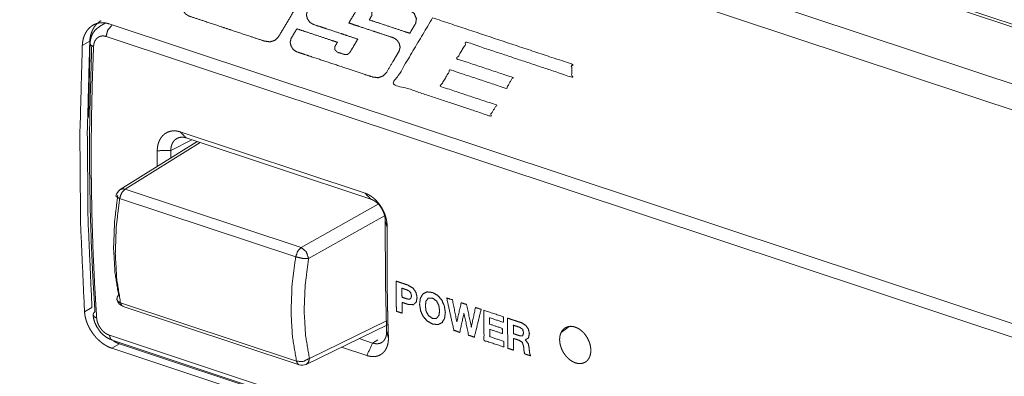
# Model space of a CAD drawing. Header units: millimetres. Extents: x 0 to 2122, y 0 to 1639.
# Tile 24 of 75: x 1189 to 1241, y 1249 to 1267. Entities that reach past the tile are written whole.
import ezdxf

# ---------------------------------------------------------------- set-up
doc = ezdxf.new("R2010")
doc.units = ezdxf.units.MM
doc.layers.add('1', color=7, linetype='Continuous', true_color=0xffffff)

msp = doc.modelspace()

# ---------------------------------------------------------------- linework, layer by layer
at = {"layer": '1', "color": 7, "linetype": 'Continuous', "lineweight": 13}
for p, q in [((1518.633, 1175.248), (1189.516, 1284.512)), ((1518.31, 1175.202), (1189.193, 1284.466)), ((1514.907, 1173.322), (1185.79, 1282.586)), ((1514.248, 1172.169), (1185.131, 1281.434)), ((1193.576, 1267.296), (1193.272, 1267.114)), ((1306.183, 1229.938), (1193.781, 1267.255)), ((1192.761, 1266.331), (1192.367, 1266.113)), ((1192.775, 1266.459), (1192.69, 1262.316)), ((1306.222, 1229.205), (1193.623, 1266.587)), ((1198.151, 1261.127), (1197.046, 1260.565)), ((1197.544, 1261.541), (1207.317, 1258.297)), ((1207.63, 1257.98), (1197.858, 1261.225)), ((1198.393, 1260.991), (1194.377, 1258.491)), ((1198.593, 1260.981), (1194.629, 1258.513)), ((1197.046, 1260.565), (1197.042, 1260.151)), ((1198.393, 1260.991), (1198.467, 1261.022)), ((1194.629, 1258.513), (1203.937, 1255.423)), ((1203.65, 1254.934), (1194.342, 1258.024)), ((1203.937, 1255.423), (1208.012, 1257.71)), ((1208.348, 1257.094), (1204.333, 1254.842)), ((1192.484, 1252.029), (1192.878, 1252.246)), ((1194.388, 1252.499), (1203.695, 1249.409)), ((1194.527, 1252.311), (1203.835, 1249.221)), ((1204.211, 1249.246), (1208.506, 1251.338)), ((1204.377, 1249.561), (1208.45, 1251.544)), ((1217.684, 1250.923), (1218.108, 1251.241)), ((1193.803, 1250.785), (1306.402, 1213.403)), ((1194.338, 1250.33), (1193.923, 1250.101)), ((1193.953, 1250.522), (1306.552, 1213.14)), ((1306.741, 1213.014), (1194.338, 1250.33)), ((1207.414, 1249.713), (1206.079, 1250.156)), ((1207.011, 1250.61), (1207.719, 1250.375)), ((1207.719, 1250.375), (1208.003, 1250.545)), ((1306.326, 1212.784), (1193.923, 1250.101))]:
    msp.add_line(p, q, dxfattribs=at)
for centre, start, end in [((1194.641, 1258.066), 121.9076, 170.8728), ((1194.685, 1252.786), 192.3211, 251.6343), ((1203.992, 1249.696), 251.6343, 295.9626)]:
    msp.add_arc(centre, 0.5, start, end, dxfattribs=at)
for points, knots in [([(1203.978, 1269.868), (1203.832, 1269.917), (1203.179, 1270.133), (1202.239, 1270.445), (1201.732, 1270.614), (1200.787, 1270.927), (1200.406, 1271.054), (1199.973, 1271.198), (1199.684, 1271.235), (1199.425, 1271.155), (1199.229, 1270.957), (1198.988, 1270.552), (1198.792, 1270.221), (1198.337, 1269.453), (1198.115, 1269.079), (1197.773, 1268.502), (1197.69, 1268.362), (1197.645, 1268.169), (1197.698, 1267.962), (1197.822, 1267.782), (1197.993, 1267.672), (1198.135, 1267.625), (1198.78, 1267.411), (1199.717, 1267.1), (1200.224, 1266.931), (1201.173, 1266.616), (1201.845, 1266.393), (1202.006, 1266.34), (1202.311, 1266.303), (1202.567, 1266.392), (1202.749, 1266.582), (1202.984, 1266.978), (1203.404, 1267.686), (1203.86, 1268.456), (1204.204, 1269.035), (1204.286, 1269.175), (1204.324, 1269.434), (1204.205, 1269.699), (1203.978, 1269.868)], [0, 0, 0.008658, 0.047211, 0.102804, 0.132769, 0.188587, 0.211065, 0.236695, 0.253011, 0.268241, 0.283884, 0.31029, 0.331901, 0.381924, 0.406331, 0.443918, 0.453096, 0.464195, 0.476171, 0.488419, 0.499803, 0.508187, 0.546309, 0.601702, 0.631667, 0.687728, 0.727415, 0.736912, 0.754173, 0.769339, 0.784132, 0.80993, 0.85611, 0.906286, 0.944064, 0.953182, 0.967871, 0.984122, 1, 1]), ([(1205.675, 1269.305), (1205.372, 1269.34), (1205.119, 1269.249), (1204.937, 1269.057), (1204.602, 1268.491), (1204.411, 1268.167), (1204.266, 1267.924), (1204.218, 1267.729), (1204.269, 1267.522), (1204.394, 1267.343), (1204.568, 1267.232), (1204.969, 1267.099), (1205.294, 1266.991), (1206.031, 1266.747), (1206.378, 1266.632), (1206.862, 1266.471), (1206.935, 1266.447), (1206.807, 1266.231), (1206.586, 1265.859), (1206.517, 1265.742), (1206.388, 1265.632), (1206.217, 1265.637), (1205.849, 1265.759), (1205.722, 1265.889), (1205.718, 1266.046), (1205.773, 1266.141), (1205.831, 1266.237), (1205.857, 1266.28), (1205.784, 1266.305), (1205.586, 1266.37), (1204.962, 1266.577), (1204.268, 1266.808), (1203.785, 1266.968), (1203.712, 1266.993), (1203.684, 1266.946), (1203.612, 1266.825), (1203.406, 1266.476), (1203.358, 1266.277), (1203.41, 1266.066), (1203.534, 1265.886), (1203.705, 1265.776), (1204.118, 1265.639), (1204.491, 1265.515), (1205.429, 1265.204), (1206.43, 1264.871), (1207.268, 1264.593), (1207.714, 1264.445), (1208.017, 1264.407), (1208.275, 1264.497), (1208.465, 1264.7), (1208.792, 1265.255), (1208.975, 1265.565), (1209.121, 1265.81), (1209.174, 1266.016), (1209.124, 1266.227), (1208.999, 1266.405), (1208.828, 1266.514), (1208.682, 1266.563), (1208.105, 1266.754), (1207.74, 1266.875), (1207.02, 1267.114), (1206.732, 1267.21), (1206.462, 1267.3), (1206.599, 1267.531), (1206.828, 1267.918), (1206.892, 1268.025), (1207.007, 1268.115), (1207.182, 1268.111), (1207.551, 1267.988), (1207.678, 1267.861), (1207.686, 1267.714), (1207.631, 1267.62), (1207.569, 1267.516), (1207.54, 1267.467), (1207.613, 1267.442), (1208.095, 1267.282), (1208.789, 1267.052), (1209.412, 1266.845), (1209.682, 1266.756), (1209.797, 1266.948), (1209.999, 1267.288), (1210.032, 1267.533), (1209.919, 1267.798), (1209.692, 1267.971), (1209.544, 1268.02), (1208.892, 1268.237), (1208.445, 1268.385), (1207.448, 1268.716), (1206.504, 1269.03), (1205.835, 1269.251), (1205.675, 1269.305)], [0, 0, 0.009809, 0.018434, 0.02692, 0.048032, 0.06009, 0.069162, 0.075613, 0.082462, 0.089466, 0.096077, 0.109621, 0.120622, 0.145547, 0.157258, 0.173643, 0.176106, 0.184143, 0.198034, 0.202383, 0.207843, 0.213326, 0.22577, 0.231608, 0.236659, 0.240188, 0.243772, 0.24541, 0.247896, 0.254563, 0.275658, 0.299139, 0.315457, 0.317944, 0.319691, 0.324205, 0.337208, 0.343793, 0.350742, 0.357783, 0.364294, 0.378263, 0.390883, 0.422576, 0.456441, 0.484772, 0.499854, 0.509661, 0.518404, 0.527335, 0.548004, 0.55955, 0.568695, 0.575522, 0.58248, 0.589475, 0.595985, 0.600925, 0.620435, 0.632783, 0.657105, 0.666861, 0.675997, 0.68463, 0.69905, 0.703056, 0.707755, 0.713366, 0.725845, 0.731605, 0.736329, 0.739807, 0.743695, 0.745535, 0.74802, 0.764319, 0.787768, 0.808836, 0.817977, 0.825156, 0.837863, 0.845788, 0.855027, 0.864204, 0.869209, 0.891238, 0.906359, 0.940051, 0.972, 0.99459, 1, 1]), ([(1192.367, 1266.113), (1192.38, 1266.266), (1192.406, 1266.412), (1192.424, 1266.482), (1192.445, 1266.552), (1192.457, 1266.585), (1192.469, 1266.619), (1192.482, 1266.652), (1192.496, 1266.684), (1192.559, 1266.805), (1192.632, 1266.916), (1192.652, 1266.942), (1192.673, 1266.967), (1192.695, 1266.992), (1192.717, 1267.015), (1192.763, 1267.06), (1192.811, 1267.102), (1192.913, 1267.174), (1193.022, 1267.232), (1193.051, 1267.244), (1193.08, 1267.256), (1193.11, 1267.266), (1193.14, 1267.275), (1193.2, 1267.291), (1193.261, 1267.303), (1193.324, 1267.311), (1193.387, 1267.315), (1193.419, 1267.315), (1193.452, 1267.315), (1193.484, 1267.313), (1193.517, 1267.311), (1193.649, 1267.291), (1193.781, 1267.255)], [0, 0, 0.071668, 0.141013, 0.175, 0.208673, 0.225369, 0.242014, 0.258519, 0.274887, 0.338682, 0.400679, 0.415948, 0.431193, 0.446427, 0.46161, 0.491602, 0.52121, 0.579507, 0.637513, 0.652123, 0.666736, 0.681334, 0.695896, 0.725008, 0.754171, 0.783539, 0.813198, 0.828174, 0.843266, 0.858526, 0.873894, 0.936046, 1, 1]), ([(1192.761, 1266.331), (1192.763, 1266.353), (1192.764, 1266.365), (1192.764, 1266.377), (1192.767, 1266.401), (1192.769, 1266.427), (1192.771, 1266.44), (1192.772, 1266.454), (1192.774, 1266.468), (1192.776, 1266.481), (1192.778, 1266.496), (1192.78, 1266.51), (1192.783, 1266.525), (1192.785, 1266.54), (1192.788, 1266.555), (1192.791, 1266.57), (1192.794, 1266.586), (1192.797, 1266.601), (1192.801, 1266.617), (1192.805, 1266.633), (1192.814, 1266.669), (1192.823, 1266.705), (1192.834, 1266.74), (1192.845, 1266.775), (1192.858, 1266.809), (1192.87, 1266.842), (1192.884, 1266.875), (1192.898, 1266.907), (1192.931, 1266.973), (1192.968, 1267.037), (1193.002, 1267.091), (1193.039, 1267.141), (1193.082, 1267.195), (1193.128, 1267.244), (1193.173, 1267.288), (1193.22, 1267.328), (1193.272, 1267.367), (1193.326, 1267.403), (1193.36, 1267.423)], [0, 0, 0.017333, 0.026453, 0.035513, 0.054606, 0.074432, 0.084801, 0.095114, 0.105893, 0.116617, 0.127736, 0.138875, 0.150411, 0.161894, 0.17386, 0.185713, 0.197977, 0.210266, 0.222907, 0.235515, 0.264166, 0.29261, 0.320847, 0.34891, 0.376537, 0.404028, 0.431236, 0.458235, 0.515533, 0.57203, 0.620821, 0.669075, 0.721852, 0.773944, 0.82195, 0.869506, 0.919889, 0.969929, 1, 1]), ([(1210.889, 1267.573), (1208.818, 1264.078), (1213.923, 1262.383), (1214.268, 1262.964), (1211.304, 1263.947), (1211.824, 1264.824), (1214.787, 1263.84), (1215.132, 1264.421), (1212.168, 1265.405), (1212.689, 1266.283), (1218.25, 1264.436), (1218.244, 1265.132), (1210.889, 1267.573)], [0, 0, 0.111299, 0.258672, 0.277151, 0.362688, 0.390598, 0.476127, 0.494647, 0.580184, 0.608134, 0.768653, 0.78771, 1, 1]), ([(1193.277, 1267.1), (1193.152, 1267.021), (1193.045, 1266.925), (1192.934, 1266.773), (1192.851, 1266.601), (1192.796, 1266.41), (1192.773, 1266.206)], [0, 0, 0.137226, 0.271279, 0.446482, 0.624519, 0.809039, 1, 1]), ([(1193.922, 1267.168), (1193.717, 1266.932), (1193.623, 1266.587)], [0, 0, 0.465813, 1, 1]), ([(1192.878, 1252.246), (1192.671, 1256.846), (1192.632, 1261.545), (1192.761, 1266.331)], [0, 0, 0.326744, 0.660237, 1, 1]), ([(1193.623, 1266.587), (1193.56, 1266.604), (1193.498, 1266.613), (1193.483, 1266.614), (1193.468, 1266.615), (1193.453, 1266.615), (1193.437, 1266.615), (1193.408, 1266.613), (1193.378, 1266.609), (1193.35, 1266.604), (1193.321, 1266.596), (1193.307, 1266.592), (1193.294, 1266.587), (1193.28, 1266.582), (1193.266, 1266.576), (1193.215, 1266.548), (1193.168, 1266.514), (1193.145, 1266.494), (1193.124, 1266.473), (1193.104, 1266.45), (1193.085, 1266.426), (1193.05, 1266.374), (1193.021, 1266.317), (1193.009, 1266.286), (1192.998, 1266.254), (1192.988, 1266.222), (1192.98, 1266.188), (1192.968, 1266.12), (1192.962, 1266.047)], [0, 0, 0.064101, 0.126331, 0.141734, 0.156947, 0.172062, 0.187095, 0.216725, 0.246036, 0.27516, 0.304229, 0.318777, 0.333353, 0.347919, 0.362523, 0.420362, 0.47856, 0.508069, 0.538039, 0.568414, 0.598945, 0.660844, 0.724723, 0.757655, 0.790984, 0.824664, 0.85875, 0.9282, 1, 1]), ([(1192.367, 1266.113), (1192.238, 1261.327), (1192.277, 1256.629), (1192.484, 1252.029)], [0, 0, 0.339721, 0.673211, 1, 1]), ([(1193.036, 1252.029), (1192.93, 1253.765), (1192.848, 1255.515), (1192.791, 1257.28), (1192.758, 1259.06), (1192.754, 1259.508), (1192.751, 1259.956), (1192.75, 1260.405), (1192.75, 1260.855), (1192.755, 1261.757), (1192.767, 1262.662), (1192.863, 1266.09)], [0, 0, 0.123576, 0.248121, 0.373661, 0.500208, 0.53201, 0.563876, 0.5958, 0.627771, 0.691884, 0.756213, 1, 1]), ([(1192.771, 1266.205), (1192.82, 1266.12), (1192.962, 1266.047)], [0, 0, 0.381496, 1, 1]), ([(1192.962, 1266.047), (1192.896, 1264.207), (1192.855, 1262.379), (1192.844, 1261.47), (1192.839, 1260.564), (1192.839, 1260.111), (1192.84, 1259.66), (1192.843, 1259.21), (1192.847, 1258.76), (1192.88, 1256.971), (1192.937, 1255.197), (1193.019, 1253.438), (1193.126, 1251.694)], [0, 0, 0.128216, 0.255536, 0.318866, 0.381978, 0.413459, 0.444883, 0.476255, 0.507559, 0.632145, 0.755733, 0.878341, 1, 1]), ([(1196.33, 1260.542), (1196.33, 1260.555), (1196.33, 1260.567), (1196.33, 1260.579), (1196.331, 1260.604), (1196.332, 1260.616), (1196.334, 1260.64), (1196.335, 1260.653), (1196.336, 1260.665), (1196.337, 1260.677), (1196.338, 1260.689), (1196.339, 1260.7), (1196.341, 1260.712), (1196.344, 1260.736), (1196.346, 1260.748), (1196.348, 1260.759), (1196.349, 1260.771), (1196.351, 1260.783), (1196.354, 1260.794), (1196.356, 1260.806), (1196.362, 1260.837), (1196.369, 1260.868), (1196.377, 1260.899), (1196.386, 1260.929), (1196.395, 1260.959), (1196.405, 1260.988), (1196.416, 1261.017), (1196.427, 1261.045), (1196.452, 1261.099), (1196.479, 1261.152), (1196.509, 1261.201), (1196.541, 1261.249), (1196.576, 1261.294), (1196.612, 1261.336), (1196.652, 1261.375), (1196.693, 1261.411), (1196.736, 1261.445), (1196.781, 1261.475), (1196.828, 1261.501), (1196.876, 1261.525), (1196.926, 1261.545), (1196.978, 1261.562), (1197.031, 1261.576), (1197.085, 1261.586), (1197.14, 1261.593), (1197.196, 1261.596), (1197.253, 1261.595), (1197.31, 1261.591), (1197.339, 1261.588), (1197.368, 1261.584), (1197.398, 1261.579), (1197.427, 1261.573), (1197.446, 1261.569), (1197.466, 1261.564), (1197.486, 1261.559), (1197.505, 1261.553), (1197.525, 1261.547), (1197.544, 1261.541)], [0, 0, 0.006624, 0.013249, 0.019832, 0.032957, 0.039502, 0.052514, 0.058979, 0.065407, 0.07184, 0.078276, 0.084674, 0.091077, 0.103816, 0.110155, 0.116456, 0.122808, 0.12908, 0.13536, 0.141656, 0.158742, 0.175697, 0.192522, 0.209238, 0.225941, 0.242461, 0.258906, 0.275231, 0.307109, 0.338511, 0.369499, 0.400044, 0.430329, 0.460274, 0.489905, 0.519286, 0.548316, 0.57717, 0.605989, 0.634763, 0.663643, 0.692617, 0.721779, 0.751207, 0.780827, 0.810723, 0.841059, 0.871818, 0.887369, 0.903068, 0.918929, 0.934872, 0.945553, 0.956326, 0.967144, 0.978031, 0.989023, 1, 1]), ([(1197.858, 1261.225), (1197.849, 1261.227), (1197.84, 1261.23), (1197.822, 1261.235), (1197.813, 1261.238), (1197.804, 1261.24), (1197.795, 1261.242), (1197.785, 1261.244), (1197.776, 1261.246), (1197.767, 1261.248), (1197.748, 1261.251), (1197.739, 1261.253), (1197.729, 1261.254), (1197.719, 1261.255), (1197.71, 1261.257), (1197.7, 1261.257), (1197.69, 1261.258), (1197.681, 1261.259), (1197.671, 1261.259), (1197.661, 1261.26), (1197.651, 1261.26), (1197.642, 1261.26), (1197.632, 1261.26), (1197.622, 1261.26), (1197.612, 1261.259), (1197.602, 1261.259), (1197.592, 1261.258), (1197.582, 1261.257), (1197.572, 1261.256), (1197.562, 1261.255), (1197.552, 1261.253), (1197.519, 1261.247), (1197.486, 1261.239), (1197.449, 1261.227), (1197.413, 1261.212), (1197.381, 1261.197), (1197.349, 1261.179), (1197.319, 1261.159), (1197.29, 1261.137), (1197.26, 1261.111), (1197.231, 1261.082), (1197.206, 1261.053), (1197.182, 1261.022), (1197.162, 1260.991), (1197.143, 1260.959), (1197.127, 1260.928), (1197.112, 1260.896), (1197.105, 1260.879), (1197.098, 1260.861), (1197.092, 1260.843), (1197.086, 1260.825), (1197.081, 1260.807), (1197.075, 1260.789), (1197.071, 1260.771), (1197.067, 1260.753), (1197.063, 1260.734), (1197.059, 1260.715), (1197.056, 1260.697), (1197.054, 1260.678), (1197.051, 1260.659), (1197.05, 1260.641), (1197.048, 1260.622), (1197.047, 1260.603), (1197.046, 1260.584), (1197.046, 1260.565)], [0, 0, 0.007477, 0.014934, 0.0299, 0.037475, 0.045035, 0.052627, 0.060204, 0.067898, 0.075512, 0.090928, 0.098614, 0.106346, 0.114136, 0.121909, 0.129735, 0.137556, 0.145432, 0.153234, 0.161163, 0.169091, 0.177016, 0.184941, 0.192935, 0.200934, 0.208943, 0.216957, 0.225048, 0.233153, 0.241281, 0.249418, 0.276587, 0.303609, 0.335074, 0.36651, 0.395432, 0.42436, 0.453396, 0.482579, 0.515194, 0.548063, 0.579131, 0.610592, 0.640163, 0.670134, 0.698282, 0.726711, 0.741823, 0.756961, 0.772085, 0.78729, 0.802395, 0.817617, 0.832784, 0.848033, 0.863197, 0.878428, 0.893613, 0.90888, 0.924038, 0.939299, 0.954403, 0.969682, 0.984811, 1, 1]), ([(1196.323, 1259.704), (1196.324, 1259.817), (1196.325, 1259.998), (1196.326, 1260.18), (1196.328, 1260.361), (1196.33, 1260.542)], [0, 0, 0.13506, 0.35102, 0.567279, 0.783638, 1, 1]), ([(1194.342, 1258.024), (1194.448, 1258.318), (1194.629, 1258.513)], [0, 0, 0.539284, 1, 1]), ([(1194.629, 1258.513), (1194.495, 1258.529), (1194.377, 1258.491)], [0, 0, 0.52334, 1, 1]), ([(1194.284, 1252.912), (1194.093, 1254.114), (1194.021, 1255.411), (1194.071, 1256.779), (1194.241, 1258.192)], [0, 0, 0.229326, 0.474064, 0.731914, 1, 1]), ([(1194.342, 1258.024), (1194.164, 1256.546), (1194.112, 1255.114), (1194.187, 1253.757), (1194.388, 1252.499)], [0, 0, 0.26807, 0.525915, 0.770658, 1, 1]), ([(1194.342, 1258.024), (1194.195, 1258.087), (1194.148, 1258.146)], [0, 0, 0.680668, 1, 1]), ([(1207.317, 1258.297), (1207.328, 1258.293), (1207.338, 1258.289), (1207.349, 1258.286), (1207.359, 1258.282), (1207.37, 1258.278), (1207.381, 1258.273), (1207.391, 1258.269), (1207.402, 1258.265), (1207.412, 1258.26), (1207.423, 1258.256), (1207.433, 1258.251), (1207.444, 1258.246), (1207.455, 1258.242), (1207.465, 1258.237), (1207.476, 1258.231), (1207.486, 1258.226), (1207.496, 1258.221), (1207.507, 1258.215), (1207.517, 1258.21), (1207.528, 1258.204), (1207.549, 1258.193), (1207.577, 1258.176), (1207.605, 1258.159), (1207.633, 1258.141), (1207.661, 1258.122), (1207.689, 1258.102), (1207.717, 1258.082), (1207.744, 1258.061), (1207.771, 1258.039), (1207.824, 1257.993), (1207.875, 1257.945), (1207.925, 1257.895), (1207.974, 1257.842), (1208.021, 1257.787), (1208.067, 1257.729), (1208.11, 1257.669), (1208.152, 1257.608), (1208.191, 1257.545), (1208.228, 1257.481), (1208.263, 1257.415), (1208.296, 1257.348), (1208.327, 1257.28), (1208.355, 1257.211), (1208.38, 1257.141), (1208.403, 1257.07), (1208.423, 1256.999), (1208.441, 1256.928), (1208.456, 1256.857), (1208.468, 1256.786), (1208.471, 1256.763), (1208.474, 1256.739), (1208.477, 1256.715), (1208.479, 1256.692), (1208.481, 1256.668), (1208.483, 1256.645), (1208.485, 1256.622), (1208.486, 1256.598), (1208.487, 1256.575), (1208.487, 1256.552), (1208.488, 1256.529), (1208.488, 1256.506)], [0, 0, 0.004952, 0.009927, 0.01488, 0.019846, 0.024871, 0.029875, 0.034893, 0.039938, 0.044964, 0.050037, 0.055091, 0.060209, 0.065309, 0.070424, 0.07557, 0.080733, 0.085879, 0.091091, 0.096288, 0.101534, 0.112032, 0.126491, 0.141075, 0.155803, 0.17062, 0.185614, 0.200742, 0.215951, 0.231307, 0.261958, 0.292929, 0.324267, 0.35589, 0.387975, 0.420257, 0.4528, 0.485475, 0.51812, 0.55085, 0.583693, 0.616526, 0.649423, 0.682261, 0.715013, 0.747673, 0.780132, 0.812352, 0.844341, 0.876029, 0.886628, 0.89713, 0.907618, 0.918051, 0.928436, 0.938776, 0.949066, 0.959312, 0.969553, 0.979752, 0.989876, 1, 1]), ([(1208.39, 1256.799), (1208.39, 1256.81), (1208.39, 1256.82), (1208.39, 1256.831), (1208.39, 1256.842), (1208.39, 1256.853), (1208.389, 1256.864), (1208.389, 1256.875), (1208.388, 1256.886), (1208.387, 1256.897), (1208.387, 1256.909), (1208.386, 1256.92), (1208.384, 1256.931), (1208.383, 1256.943), (1208.382, 1256.954), (1208.38, 1256.966), (1208.379, 1256.978), (1208.377, 1256.989), (1208.375, 1257.001), (1208.373, 1257.013), (1208.371, 1257.025), (1208.369, 1257.037), (1208.367, 1257.049), (1208.364, 1257.061), (1208.362, 1257.073), (1208.359, 1257.085), (1208.356, 1257.097), (1208.353, 1257.109), (1208.35, 1257.121), (1208.347, 1257.133), (1208.344, 1257.146), (1208.34, 1257.158), (1208.337, 1257.17), (1208.322, 1257.215), (1208.307, 1257.259), (1208.288, 1257.306), (1208.268, 1257.353), (1208.248, 1257.394), (1208.228, 1257.434), (1208.202, 1257.48), (1208.174, 1257.525), (1208.147, 1257.565), (1208.119, 1257.604), (1208.089, 1257.642), (1208.059, 1257.679), (1208.027, 1257.714), (1207.995, 1257.747), (1207.961, 1257.779), (1207.927, 1257.809), (1207.91, 1257.823), (1207.892, 1257.837), (1207.876, 1257.849), (1207.859, 1257.862), (1207.842, 1257.873), (1207.825, 1257.885), (1207.808, 1257.895), (1207.791, 1257.906), (1207.775, 1257.915), (1207.758, 1257.924), (1207.742, 1257.933), (1207.725, 1257.941), (1207.709, 1257.949), (1207.693, 1257.956), (1207.677, 1257.963), (1207.661, 1257.969), (1207.646, 1257.975), (1207.63, 1257.98)], [0, 0, 0.007156, 0.014313, 0.02158, 0.028849, 0.036175, 0.043558, 0.051002, 0.058504, 0.066065, 0.07363, 0.081259, 0.088954, 0.096709, 0.104471, 0.112302, 0.120194, 0.128094, 0.136066, 0.144109, 0.152162, 0.160335, 0.168472, 0.176687, 0.184966, 0.193258, 0.201574, 0.209969, 0.218432, 0.226923, 0.235442, 0.24403, 0.25258, 0.284055, 0.315602, 0.34972, 0.383927, 0.41405, 0.44422, 0.479664, 0.514982, 0.547676, 0.580178, 0.61248, 0.644535, 0.675918, 0.706987, 0.738183, 0.769046, 0.783749, 0.798365, 0.812578, 0.826759, 0.840516, 0.854163, 0.867459, 0.880673, 0.893547, 0.906312, 0.918693, 0.930973, 0.942958, 0.954854, 0.966363, 0.977818, 0.988947, 1, 1]), ([(1208.456, 1250.992), (1208.392, 1253.877), (1208.39, 1256.799)], [0, 0, 0.496916, 1, 1]), ([(1208.488, 1256.506), (1208.486, 1256.294), (1208.485, 1256.188), (1208.483, 1255.977), (1208.483, 1255.871), (1208.482, 1255.66), (1208.481, 1255.555), (1208.481, 1255.344), (1208.48, 1255.133), (1208.48, 1254.923), (1208.481, 1254.712), (1208.482, 1254.502), (1208.483, 1254.292), (1208.484, 1254.082), (1208.487, 1253.792), (1208.489, 1253.607), (1208.491, 1253.423), (1208.493, 1253.238), (1208.499, 1252.869), (1208.505, 1252.501), (1208.509, 1252.317), (1208.513, 1252.134), (1208.517, 1251.95), (1208.522, 1251.767), (1208.526, 1251.583), (1208.531, 1251.4), (1208.537, 1251.217), (1208.542, 1251.035), (1208.554, 1250.67)], [0, 0, 0.036277, 0.054395, 0.090615, 0.108718, 0.144894, 0.162969, 0.199103, 0.235195, 0.271272, 0.307307, 0.343314, 0.379293, 0.415229, 0.464892, 0.496566, 0.528226, 0.559845, 0.623026, 0.686112, 0.717621, 0.749088, 0.780542, 0.811968, 0.843367, 0.874754, 0.906099, 0.937431, 1, 1]), ([(1203.65, 1254.934), (1203.755, 1255.228), (1203.937, 1255.423)], [0, 0, 0.539368, 1, 1]), ([(1204.333, 1254.842), (1204.212, 1255.197), (1203.937, 1255.423)], [0, 0, 0.512988, 1, 1]), ([(1203.695, 1249.409), (1203.482, 1250.671), (1203.403, 1252.03), (1203.459, 1253.46), (1203.65, 1254.934)], [0, 0, 0.230278, 0.475142, 0.732581, 1, 1]), ([(1204.333, 1254.842), (1204.008, 1254.853), (1203.65, 1254.934)], [0, 0, 0.469029, 1, 1]), ([(1204.333, 1254.842), (1204.151, 1253.433), (1204.097, 1252.066), (1204.173, 1250.767), (1204.377, 1249.561)], [0, 0, 0.267405, 0.524846, 0.769712, 1, 1]), ([(1208.962, 1253.647), (1209.182, 1253.574), (1209.367, 1253.512), (1209.587, 1253.439), (1209.865, 1253.272), (1210.021, 1253.032), (1210.07, 1252.769), (1210.025, 1252.537), (1209.872, 1252.4), (1209.595, 1252.417), (1209.358, 1252.496), (1209.275, 1252.524), (1209.276, 1252.434), (1209.279, 1252.042), (1209.28, 1251.953), (1209.054, 1252.028), (1208.975, 1252.054), (1208.972, 1252.37), (1208.967, 1253.02), (1208.965, 1253.331), (1208.962, 1253.647)], [0, 0, 0.045648, 0.084026, 0.129659, 0.193626, 0.2499, 0.302666, 0.349141, 0.389526, 0.444225, 0.49341, 0.510632, 0.528217, 0.605524, 0.623092, 0.66994, 0.686343, 0.748524, 0.87655, 0.937819, 1, 1]), ([(1209.273, 1252.796), (1209.334, 1252.775), (1209.51, 1252.717), (1209.642, 1252.69), (1209.739, 1252.728), (1209.775, 1252.867), (1209.736, 1253.032), (1209.638, 1253.134), (1209.506, 1253.195), (1209.444, 1253.215), (1209.33, 1253.253), (1209.269, 1253.273), (1209.271, 1253.034), (1209.273, 1252.796)], [0, 0, 0.035596, 0.137313, 0.21164, 0.268829, 0.348175, 0.441458, 0.519458, 0.599698, 0.635308, 0.701416, 0.737026, 0.868536, 1, 1]), ([(1194.197, 1252.679), (1194.207, 1252.796), (1194.284, 1252.912)], [0, 0, 0.457798, 1, 1]), ([(1210.876, 1253.049), (1211.164, 1252.889), (1211.38, 1252.639), (1211.516, 1252.328), (1211.564, 1251.982), (1211.521, 1251.674), (1211.39, 1251.455), (1211.177, 1251.349), (1210.89, 1251.38), (1210.602, 1251.54), (1210.387, 1251.788), (1210.251, 1252.095), (1210.202, 1252.434), (1210.246, 1252.749), (1210.377, 1252.972), (1210.59, 1253.079), (1210.876, 1253.049)], [0, 0, 0.06753, 0.135079, 0.204677, 0.276342, 0.340066, 0.392329, 0.440977, 0.500093, 0.567599, 0.634905, 0.703742, 0.773828, 0.839113, 0.892095, 0.940872, 1, 1]), ([(1210.888, 1251.675), (1211.106, 1251.681), (1211.225, 1251.839), (1211.26, 1252.083), (1211.221, 1252.36), (1211.099, 1252.602), (1210.879, 1252.754), (1210.66, 1252.747), (1210.541, 1252.586), (1210.507, 1252.333), (1210.546, 1252.064), (1210.668, 1251.827), (1210.888, 1251.675)], [0, 0, 0.073853, 0.140495, 0.223719, 0.31843, 0.409757, 0.500119, 0.573979, 0.641611, 0.727952, 0.819555, 0.909726, 1, 1]), ([(1213.098, 1250.685), (1212.795, 1250.786), (1212.551, 1251.948), (1212.549, 1251.949), (1212.547, 1251.949), (1212.325, 1250.942), (1212.017, 1251.044), (1211.637, 1252.759), (1211.941, 1252.658), (1212.169, 1251.501), (1212.172, 1251.5), (1212.174, 1251.499), (1212.405, 1252.503), (1212.691, 1252.409), (1212.936, 1251.233), (1212.938, 1251.232), (1212.94, 1251.231), (1213.158, 1252.253), (1213.457, 1252.154), (1213.098, 1250.685)], [0, 0, 0.027636, 0.130561, 0.130735, 0.130916, 0.220336, 0.248525, 0.400739, 0.428579, 0.530787, 0.530975, 0.53117, 0.620494, 0.646559, 0.750693, 0.750868, 0.751049, 0.841633, 0.868913, 1, 1]), ([(1194.388, 1252.499), (1194.259, 1252.573), (1194.197, 1252.679)], [0, 0, 0.54541, 1, 1]), ([(1194.527, 1252.311), (1194.441, 1252.377), (1194.388, 1252.499)], [0, 0, 0.448994, 1, 1]), ([(1193.923, 1250.101), (1193.791, 1250.152), (1193.66, 1250.216), (1193.595, 1250.253), (1193.531, 1250.293), (1193.498, 1250.315), (1193.466, 1250.337), (1193.434, 1250.36), (1193.403, 1250.384), (1193.28, 1250.485), (1193.162, 1250.597), (1193.134, 1250.626), (1193.106, 1250.656), (1193.078, 1250.687), (1193.05, 1250.719), (1192.997, 1250.783), (1192.946, 1250.849), (1192.851, 1250.985), (1192.764, 1251.128), (1192.744, 1251.164), (1192.725, 1251.201), (1192.706, 1251.238), (1192.688, 1251.275), (1192.654, 1251.35), (1192.623, 1251.425), (1192.595, 1251.5), (1192.57, 1251.576), (1192.558, 1251.614), (1192.548, 1251.652), (1192.538, 1251.691), (1192.528, 1251.729), (1192.5, 1251.88), (1192.484, 1252.029)], [0, 0, 0.055834, 0.113356, 0.142889, 0.173007, 0.188336, 0.203793, 0.219295, 0.234893, 0.29776, 0.361743, 0.37795, 0.394256, 0.41069, 0.427184, 0.460103, 0.49296, 0.558598, 0.624419, 0.640958, 0.657443, 0.673838, 0.690132, 0.722462, 0.754501, 0.786274, 0.817791, 0.833509, 0.849145, 0.864735, 0.880253, 0.941005, 1, 1]), ([(1192.935, 1251.868), (1192.958, 1251.952), (1193.036, 1252.029)], [0, 0, 0.44017, 1, 1]), ([(1193.126, 1251.694), (1192.989, 1251.769), (1192.935, 1251.868)], [0, 0, 0.579533, 1, 1]), ([(1192.937, 1251.868), (1192.968, 1251.654), (1193.031, 1251.447), (1193.136, 1251.225), (1193.276, 1251.017), (1193.448, 1250.827), (1193.644, 1250.674), (1193.795, 1250.594), (1193.956, 1250.536)], [0, 0, 0.121936, 0.243529, 0.381928, 0.52273, 0.667296, 0.807603, 0.903733, 1, 1]), ([(1193.126, 1251.694), (1193.133, 1251.624), (1193.147, 1251.553), (1193.151, 1251.536), (1193.156, 1251.517), (1193.161, 1251.5), (1193.167, 1251.482), (1193.179, 1251.446), (1193.192, 1251.41), (1193.206, 1251.375), (1193.222, 1251.34), (1193.231, 1251.322), (1193.239, 1251.305), (1193.249, 1251.288), (1193.258, 1251.27), (1193.299, 1251.203), (1193.343, 1251.138), (1193.367, 1251.107), (1193.392, 1251.077), (1193.405, 1251.062), (1193.418, 1251.048), (1193.431, 1251.033), (1193.445, 1251.019), (1193.5, 1250.966), (1193.558, 1250.918), (1193.573, 1250.907), (1193.588, 1250.896), (1193.603, 1250.886), (1193.618, 1250.876), (1193.649, 1250.856), (1193.679, 1250.839), (1193.741, 1250.809), (1193.803, 1250.785)], [0, 0, 0.058887, 0.119491, 0.134965, 0.150573, 0.166206, 0.181898, 0.213376, 0.245157, 0.27715, 0.309455, 0.325751, 0.34217, 0.358624, 0.375176, 0.44099, 0.506649, 0.539541, 0.572464, 0.588964, 0.605445, 0.621769, 0.637985, 0.70202, 0.764938, 0.780565, 0.796083, 0.81161, 0.826883, 0.85704, 0.886579, 0.944169, 1, 1]), ([(1213.596, 1252.108), (1214.632, 1251.764), (1214.634, 1251.47), (1213.903, 1251.712), (1213.906, 1251.371), (1214.577, 1251.148), (1214.58, 1250.876), (1213.908, 1251.099), (1213.911, 1250.709), (1214.659, 1250.461), (1214.661, 1250.166), (1213.609, 1250.515), (1213.596, 1252.108)], [0, 0, 0.130595, 0.165838, 0.258049, 0.29885, 0.383508, 0.41609, 0.500756, 0.547423, 0.641627, 0.676869, 0.809454, 1, 1]), ([(1214.853, 1251.691), (1215.116, 1251.604), (1215.337, 1251.53), (1215.6, 1251.443), (1215.816, 1251.311), (1215.957, 1251.106), (1216.009, 1250.869), (1215.959, 1250.643), (1215.793, 1250.542), (1215.793, 1250.54), (1215.793, 1250.538), (1215.948, 1250.344), (1215.998, 1250.098), (1216.011, 1249.902), (1216.06, 1249.702), (1215.834, 1249.777), (1215.755, 1249.803), (1215.721, 1249.994), (1215.703, 1250.2), (1215.636, 1250.406), (1215.47, 1250.518), (1215.391, 1250.544), (1215.165, 1250.619), (1215.166, 1250.555), (1215.169, 1250.216), (1215.171, 1249.997), (1215.092, 1250.023), (1214.866, 1250.098), (1214.863, 1250.414), (1214.861, 1250.725), (1214.855, 1251.375), (1214.853, 1251.691)], [0, 0, 0.040391, 0.074363, 0.114754, 0.151679, 0.187942, 0.223389, 0.257124, 0.285428, 0.285753, 0.286079, 0.322224, 0.358773, 0.387484, 0.417489, 0.452178, 0.464319, 0.49265, 0.522777, 0.554294, 0.583449, 0.595593, 0.630278, 0.639717, 0.689069, 0.721002, 0.73312, 0.767778, 0.813827, 0.859177, 0.953963, 1, 1]), ([(1215.163, 1250.869), (1215.215, 1250.852), (1215.445, 1250.775), (1215.497, 1250.758), (1215.652, 1250.76), (1215.705, 1250.916), (1215.65, 1251.102), (1215.494, 1251.207), (1215.441, 1251.224), (1215.212, 1251.3), (1215.16, 1251.317), (1215.162, 1251.093), (1215.163, 1250.869)], [0, 0, 0.029646, 0.160148, 0.189794, 0.273514, 0.362453, 0.467034, 0.568318, 0.597978, 0.72848, 0.758126, 0.879085, 1, 1]), ([(1217.684, 1250.923), (1217.711, 1250.974), (1217.741, 1251.022), (1217.773, 1251.065), (1217.81, 1251.104), (1217.849, 1251.139), (1217.892, 1251.169), (1217.938, 1251.196), (1217.986, 1251.218), (1218.088, 1251.247), (1218.196, 1251.258), (1218.31, 1251.248), (1218.426, 1251.218), (1218.542, 1251.171), (1218.655, 1251.105), (1218.764, 1251.023), (1218.867, 1250.925), (1218.962, 1250.815), (1219.045, 1250.694), (1219.114, 1250.564), (1219.174, 1250.429)], [0, 0, 0.028621, 0.056814, 0.083857, 0.110457, 0.136687, 0.162711, 0.189188, 0.215694, 0.268656, 0.323137, 0.379982, 0.439682, 0.5023, 0.567734, 0.635983, 0.70672, 0.779349, 0.852697, 0.926174, 1, 1]), ([(1193.803, 1250.785), (1193.85, 1250.612), (1193.953, 1250.522)], [0, 0, 0.566197, 1, 1]), ([(1208.554, 1250.67), (1208.554, 1250.658), (1208.555, 1250.633), (1208.555, 1250.609), (1208.555, 1250.598), (1208.554, 1250.574), (1208.554, 1250.562), (1208.553, 1250.55), (1208.553, 1250.539), (1208.552, 1250.527), (1208.551, 1250.515), (1208.55, 1250.504), (1208.549, 1250.492), (1208.547, 1250.469), (1208.546, 1250.458), (1208.545, 1250.447), (1208.543, 1250.435), (1208.54, 1250.413), (1208.535, 1250.383), (1208.53, 1250.352), (1208.523, 1250.323), (1208.516, 1250.294), (1208.509, 1250.265), (1208.5, 1250.236), (1208.491, 1250.208), (1208.481, 1250.181), (1208.46, 1250.128), (1208.436, 1250.078), (1208.41, 1250.03), (1208.381, 1249.984), (1208.349, 1249.941), (1208.315, 1249.901), (1208.279, 1249.863), (1208.241, 1249.828), (1208.2, 1249.797), (1208.158, 1249.768), (1208.114, 1249.743), (1208.068, 1249.721), (1208.02, 1249.702), (1207.97, 1249.686), (1207.919, 1249.673), (1207.867, 1249.664), (1207.813, 1249.658), (1207.759, 1249.656), (1207.703, 1249.657), (1207.647, 1249.661), (1207.618, 1249.665), (1207.589, 1249.669), (1207.561, 1249.674), (1207.531, 1249.68), (1207.512, 1249.685), (1207.493, 1249.69), (1207.473, 1249.695), (1207.454, 1249.701), (1207.434, 1249.707), (1207.414, 1249.713)], [0, 0, 0.006703, 0.020107, 0.033371, 0.03998, 0.053109, 0.059676, 0.066198, 0.072678, 0.079159, 0.085598, 0.092039, 0.098442, 0.111211, 0.117582, 0.123912, 0.130248, 0.142853, 0.159958, 0.176899, 0.19374, 0.210393, 0.22697, 0.243393, 0.259706, 0.275834, 0.307376, 0.338354, 0.368756, 0.398715, 0.428401, 0.457724, 0.486709, 0.515467, 0.543881, 0.572216, 0.600548, 0.628936, 0.657546, 0.686357, 0.71551, 0.74505, 0.774917, 0.805237, 0.836129, 0.867573, 0.883523, 0.899672, 0.915985, 0.932484, 0.943506, 0.95467, 0.96588, 0.977152, 0.988534, 1, 1]), ([(1207.719, 1250.375), (1207.737, 1250.369), (1207.746, 1250.366), (1207.755, 1250.364), (1207.764, 1250.361), (1207.773, 1250.359), (1207.782, 1250.356), (1207.791, 1250.354), (1207.801, 1250.352), (1207.81, 1250.35), (1207.819, 1250.348), (1207.828, 1250.346), (1207.838, 1250.345), (1207.847, 1250.343), (1207.856, 1250.342), (1207.865, 1250.341), (1207.875, 1250.34), (1207.884, 1250.339), (1207.893, 1250.338), (1207.903, 1250.337), (1207.912, 1250.337), (1207.921, 1250.336), (1207.931, 1250.336), (1207.94, 1250.336), (1207.949, 1250.336), (1207.959, 1250.336), (1207.968, 1250.337), (1207.977, 1250.337), (1207.987, 1250.338), (1207.996, 1250.339), (1208.005, 1250.34), (1208.015, 1250.341), (1208.047, 1250.346), (1208.079, 1250.353), (1208.112, 1250.364), (1208.145, 1250.376), (1208.171, 1250.389), (1208.196, 1250.402), (1208.227, 1250.423), (1208.257, 1250.446), (1208.287, 1250.473), (1208.315, 1250.504), (1208.331, 1250.525), (1208.347, 1250.546), (1208.367, 1250.578), (1208.384, 1250.611), (1208.399, 1250.642), (1208.412, 1250.674), (1208.417, 1250.691), (1208.423, 1250.708), (1208.428, 1250.725), (1208.433, 1250.743), (1208.437, 1250.76), (1208.441, 1250.778), (1208.444, 1250.796), (1208.447, 1250.813), (1208.449, 1250.831), (1208.452, 1250.849), (1208.453, 1250.867), (1208.455, 1250.885), (1208.456, 1250.903), (1208.457, 1250.921), (1208.457, 1250.939), (1208.457, 1250.957), (1208.457, 1250.975), (1208.456, 1250.992)], [0, 0, 0.016046, 0.024094, 0.032055, 0.040131, 0.048188, 0.05621, 0.064198, 0.072323, 0.08028, 0.088346, 0.096329, 0.104427, 0.112374, 0.120449, 0.128426, 0.136472, 0.144496, 0.152513, 0.160448, 0.168519, 0.17651, 0.184498, 0.192485, 0.200471, 0.208458, 0.216451, 0.224378, 0.232383, 0.2404, 0.24836, 0.256328, 0.284409, 0.312196, 0.342352, 0.372156, 0.396751, 0.421201, 0.453072, 0.485018, 0.520029, 0.555293, 0.578072, 0.601075, 0.632604, 0.664634, 0.693819, 0.723543, 0.738807, 0.754229, 0.769547, 0.785043, 0.800367, 0.815835, 0.831151, 0.846626, 0.861977, 0.877492, 0.892765, 0.908218, 0.92351, 0.938929, 0.954198, 0.969533, 0.98473, 1, 1]), ([(1219.174, 1250.429), (1219.185, 1250.398), (1219.196, 1250.367), (1219.205, 1250.336), (1219.214, 1250.305), (1219.222, 1250.274), (1219.229, 1250.243), (1219.235, 1250.212), (1219.241, 1250.181), (1219.25, 1250.119), (1219.256, 1250.058), (1219.258, 1249.998), (1219.257, 1249.938), (1219.246, 1249.825), (1219.222, 1249.718), (1219.185, 1249.621), (1219.137, 1249.533), (1219.077, 1249.457), (1219.008, 1249.394), (1218.929, 1249.345), (1218.843, 1249.31), (1218.75, 1249.291), (1218.652, 1249.287), (1218.55, 1249.299), (1218.447, 1249.326), (1218.343, 1249.368), (1218.241, 1249.424), (1218.142, 1249.493), (1218.047, 1249.575), (1217.958, 1249.668), (1217.878, 1249.77), (1217.805, 1249.88), (1217.743, 1249.996), (1217.691, 1250.117), (1217.652, 1250.241), (1217.625, 1250.364), (1217.611, 1250.487), (1217.608, 1250.546), (1217.61, 1250.605), (1217.614, 1250.663), (1217.622, 1250.719), (1217.632, 1250.773), (1217.647, 1250.825), (1217.664, 1250.875), (1217.684, 1250.923)], [0, 0, 0.008935, 0.017819, 0.026634, 0.035406, 0.044126, 0.052797, 0.061469, 0.070076, 0.087143, 0.103947, 0.120468, 0.136661, 0.167801, 0.197621, 0.226161, 0.253472, 0.279822, 0.305497, 0.330838, 0.356267, 0.382146, 0.408859, 0.436773, 0.46594, 0.496515, 0.528432, 0.561542, 0.595727, 0.630691, 0.666263, 0.702253, 0.738321, 0.774201, 0.809581, 0.844185, 0.87781, 0.894171, 0.91023, 0.925973, 0.941402, 0.956566, 0.971336, 0.98575, 1, 1]), ([(1194.338, 1250.33), (1194.329, 1250.334), (1194.32, 1250.337), (1194.31, 1250.34), (1194.301, 1250.343), (1194.282, 1250.35), (1194.272, 1250.354), (1194.263, 1250.358), (1194.254, 1250.361), (1194.244, 1250.365), (1194.235, 1250.369), (1194.225, 1250.373), (1194.216, 1250.377), (1194.206, 1250.381), (1194.197, 1250.385), (1194.187, 1250.389), (1194.178, 1250.394), (1194.168, 1250.398), (1194.159, 1250.403), (1194.149, 1250.407), (1194.13, 1250.416), (1194.121, 1250.421), (1194.111, 1250.426), (1194.102, 1250.431), (1194.092, 1250.436), (1194.083, 1250.441), (1194.073, 1250.446), (1194.029, 1250.471)], [0, 0, 0.029048, 0.058249, 0.087377, 0.116817, 0.175861, 0.205468, 0.23525, 0.265259, 0.295131, 0.325095, 0.355376, 0.385434, 0.415906, 0.446155, 0.476725, 0.507495, 0.538044, 0.568814, 0.599791, 0.661955, 0.693036, 0.724334, 0.755742, 0.787262, 0.818567, 0.850314, 1, 1]), ([(1204.377, 1249.561), (1204.053, 1249.401), (1203.695, 1249.409)], [0, 0, 0.501717, 1, 1]), ([(1203.835, 1249.221), (1203.748, 1249.287), (1203.695, 1249.409)], [0, 0, 0.449144, 1, 1]), ([(1204.211, 1249.246), (1204.332, 1249.367), (1204.377, 1249.561)], [0, 0, 0.461418, 1, 1])]:
    msp.add_open_spline(points, degree=1, knots=knots, dxfattribs=at)
for points in [[(1197.544, 1261.541), (1197.858, 1261.225)], [(1196.33, 1260.542), (1197.046, 1260.565)], [(1207.317, 1258.297), (1207.63, 1257.98)], [(1208.488, 1256.506), (1208.39, 1256.799)], [(1208.456, 1250.992), (1208.554, 1250.67)], [(1207.719, 1250.375), (1207.414, 1249.713)]]:
    msp.add_open_spline(points, degree=1, dxfattribs=at)

doc.saveas('drawing.dxf')
